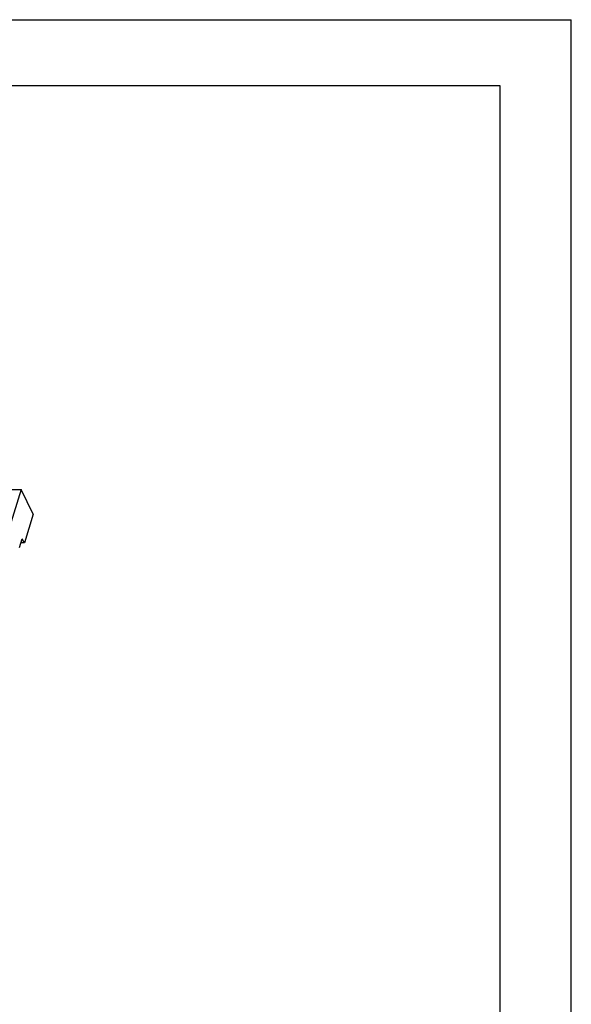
# Model space of a CAD drawing. Extents: x 0 to 420, y 0 to 297.
# Tile 5 of 5: x 337 to 420, y 148 to 297. Entities that reach past the tile are written whole.
import ezdxf

# ---------------------------------------------------------------- set-up
doc = ezdxf.new("R2010")
doc.units = 0
doc.header["$LTSCALE"] = 23.1
doc.layers.get('0').update_dxf_attribs({"linetype": 'CONTINUOUS'})

msp = doc.modelspace()

# ---------------------------------------------------------------- linework, layer by layer
at = {"color": 7, "linetype": 'CONTINUOUS'}
for p, q in [((0, 297), (420, 297)), ((420, 0), (420, 297)), ((17.78, 287.08), (409.21, 287.08)), ((409.21, 287.08), (409.21, 9.23)), ((332.52, 226.15), (337.03, 226.15)), ((337.03, 226.15), (335.28, 220.48)), ((338.86, 222.42), (337.03, 226.15)), ((338.86, 222.42), (337.52, 218.09)), ((336.79, 217.38), (337.21, 218.72)), ((337.52, 218.09), (337.21, 218.72)), ((337.52, 218.09), (337.01, 218.09))]:
    msp.add_line(p, q, dxfattribs=at)

doc.saveas('drawing.dxf')
